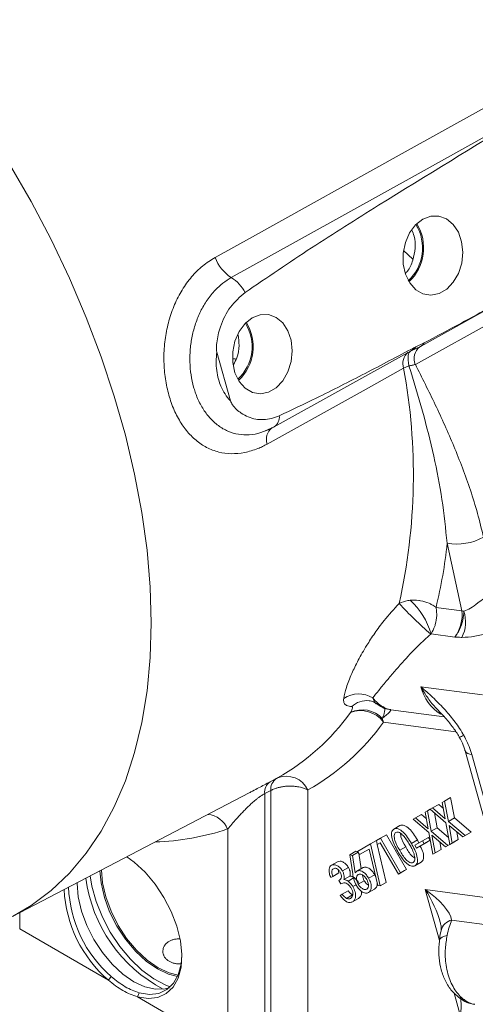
# Model space of a CAD drawing. Header units: inches. Extents: x 0.3 to 33.9, y 0.2 to 21.6.
# Tile 19 of 23: x 29.7 to 30.8, y 16.9 to 19.2. Entities that reach past the tile are written whole.
import ezdxf

# ---------------------------------------------------------------- set-up
doc = ezdxf.new("R2010")
doc.units = ezdxf.units.IN
doc.header["$MEASUREMENT"] = 0

msp = doc.modelspace()

# ---------------------------------------------------------------- linework, layer by layer
at = {"color": 7, "linetype": 'Continuous', "lineweight": 15}
for p, q in [((31.3099, 18.7357), (30.6509, 18.3701)), ((30.6452, 18.6168), (30.6232, 18.6365)), ((30.6643, 18.4133), (30.9624, 18.5787)), ((30.6627, 18.4125), (30.6411, 18.402)), ((30.6522, 18.4114), (30.6716, 18.4204)), ((30.2175, 18.2853), (30.1858, 18.399)), ((30.3203, 18.224), (30.6398, 18.4012)), ((30.6398, 18.4011), (30.6428, 18.4027)), ((30.6475, 18.4092), (30.6522, 18.4114)), ((30.2224, 18.3832), (30.2292, 18.3832)), ((30.6359, 18.3668), (30.6234, 18.3611)), ((30.2978, 18.2138), (30.3201, 18.2243)), ((30.3146, 18.2215), (30.3175, 18.2228)), ((30.7597, 17.7936), (30.7254, 17.9516)), ((30.6993, 17.8017), (30.7597, 17.7936)), ((30.7433, 17.7323), (30.6879, 17.7397)), ((30.8082, 17.5967), (30.6641, 17.616)), ((30.5931, 17.5622), (30.7188, 17.5454)), ((30.4988, 17.5553), (30.499, 17.5556)), ((30.5735, 17.5416), (30.5762, 17.5329)), ((30.7676, 17.4658), (30.8771, 17.0729)), ((30.7829, 17.4574), (30.8925, 17.0645)), ((30.3108, 17.3934), (30.3249, 17.4008)), ((29.7073, 17.0785), (30.2615, 17.3675)), ((30.3122, 17.3731), (30.298, 17.3657)), ((30.298, 17.3657), (30.298, 16.771)), ((30.3122, 16.779), (30.3122, 17.3731)), ((30.399, 17.3742), (30.399, 16.7781)), ((30.7195, 17.3484), (30.7336, 17.3566)), ((30.7336, 17.3566), (30.7424, 17.309)), ((30.6793, 17.3252), (30.6859, 17.3291)), ((30.6859, 17.3291), (30.6914, 17.3322)), ((30.7227, 17.2976), (30.6859, 17.3291)), ((30.6914, 17.3322), (30.7056, 17.3404)), ((30.6914, 17.3322), (30.721, 17.3069)), ((30.7056, 17.3404), (30.7167, 17.3309)), ((30.714, 17.3453), (30.7195, 17.3484)), ((30.721, 17.3069), (30.714, 17.3453)), ((30.7195, 17.3484), (30.7283, 17.3009)), ((30.6458, 17.3059), (30.6512, 17.309)), ((30.6825, 17.2744), (30.6458, 17.3059)), ((30.6512, 17.309), (30.6654, 17.3172)), ((30.6512, 17.309), (30.6808, 17.2837)), ((30.6654, 17.3172), (30.6765, 17.3077)), ((30.6738, 17.3221), (30.6793, 17.3252)), ((30.6808, 17.2837), (30.6738, 17.3221)), ((30.6793, 17.3252), (30.6881, 17.2776)), ((30.6958, 17.3207), (30.7022, 17.2858)), ((30.7283, 17.3009), (30.7424, 17.309)), ((30.7424, 17.309), (30.7816, 17.2757)), ((30.2112, 16.768), (30.2112, 17.283)), ((30.6007, 17.2826), (30.6149, 17.2908)), ((30.6881, 17.2776), (30.7022, 17.2858)), ((30.7022, 17.2858), (30.729, 17.263)), ((30.7319, 17.247), (30.7227, 17.2976)), ((30.7283, 17.3009), (30.7674, 17.2675)), ((30.7619, 17.2644), (30.73, 17.2914)), ((30.73, 17.2914), (30.7374, 17.2502)), ((30.5596, 17.2561), (30.5689, 17.2615)), ((30.5689, 17.2615), (30.583, 17.2696)), ((30.5689, 17.2615), (30.6159, 17.18)), ((30.583, 17.2696), (30.63, 17.1882)), ((30.6677, 17.2552), (30.6818, 17.2634)), ((30.6818, 17.2634), (30.6857, 17.2567)), ((30.6917, 17.2238), (30.6825, 17.2744)), ((30.6881, 17.2776), (30.7272, 17.2443)), ((30.7217, 17.2411), (30.6898, 17.2682)), ((30.6898, 17.2682), (30.6972, 17.227)), ((30.7484, 17.2758), (30.7516, 17.2584)), ((30.7619, 17.2644), (30.7761, 17.2725)), ((30.7674, 17.2675), (30.7619, 17.2644)), ((30.7674, 17.2675), (30.7816, 17.2757)), ((30.7816, 17.2757), (30.7761, 17.2725)), ((30.5157, 17.2307), (30.5455, 17.248)), ((30.5455, 17.248), (30.5596, 17.2561)), ((30.5455, 17.248), (30.5686, 17.15)), ((30.5614, 17.2465), (30.5596, 17.2561)), ((30.5688, 17.2508), (30.5614, 17.2465)), ((30.5614, 17.2465), (30.5688, 17.2508)), ((30.5618, 17.2468), (30.5827, 17.1581)), ((30.6112, 17.1773), (30.5688, 17.2508)), ((30.6142, 17.2331), (30.6283, 17.2413)), ((30.6417, 17.2492), (30.6559, 17.2574)), ((30.6501, 17.2451), (30.6677, 17.2552)), ((30.654, 17.2383), (30.6501, 17.2451)), ((30.6715, 17.2485), (30.654, 17.2383)), ((30.654, 17.2383), (30.6681, 17.2465)), ((30.6559, 17.2574), (30.659, 17.2502)), ((30.6677, 17.2552), (30.6715, 17.2485)), ((30.6857, 17.2567), (30.6681, 17.2465)), ((30.6715, 17.2485), (30.6857, 17.2567)), ((30.7082, 17.2526), (30.7114, 17.2352)), ((30.7217, 17.2411), (30.7359, 17.2493)), ((30.7272, 17.2443), (30.7217, 17.2411)), ((30.7272, 17.2443), (30.7414, 17.2525)), ((30.7319, 17.247), (30.7461, 17.2552)), ((30.7374, 17.2502), (30.7319, 17.247)), ((30.7414, 17.2525), (30.7359, 17.2493)), ((30.7374, 17.2502), (30.7516, 17.2584)), ((30.7414, 17.2525), (30.7414, 17.2525)), ((30.7516, 17.2584), (30.7461, 17.2552)), ((30.4973, 17.2228), (30.5114, 17.231)), ((30.4973, 17.2228), (30.5037, 17.2207)), ((30.5043, 17.1777), (30.4973, 17.2228)), ((30.5037, 17.2207), (30.517, 17.2284)), ((30.5037, 17.2207), (30.5102, 17.18)), ((30.5114, 17.231), (30.5165, 17.2293)), ((30.5201, 17.2231), (30.5157, 17.2307)), ((30.5182, 17.2264), (30.5241, 17.19)), ((30.5427, 17.2361), (30.5201, 17.2231)), ((30.5201, 17.2231), (30.5343, 17.2312)), ((30.5427, 17.2361), (30.5343, 17.2312)), ((30.5627, 17.1511), (30.5427, 17.2361)), ((30.6917, 17.2238), (30.7059, 17.232)), ((30.6972, 17.227), (30.6917, 17.2238)), ((30.6972, 17.227), (30.7114, 17.2352)), ((30.7114, 17.2352), (30.7059, 17.232)), ((30.4544, 17.1981), (30.4685, 17.2062)), ((30.48, 17.1848), (30.4942, 17.193)), ((30.5141, 17.1843), (30.5283, 17.1925)), ((30.6501, 17.1971), (30.6643, 17.2052)), ((30.4527, 17.1692), (30.4668, 17.1773)), ((30.4575, 17.172), (30.4527, 17.1692)), ((30.4575, 17.172), (30.4716, 17.1801)), ((30.4716, 17.1801), (30.4668, 17.1773)), ((30.4699, 17.188), (30.4716, 17.1801)), ((30.4836, 17.1647), (30.4978, 17.1728)), ((30.4932, 17.1609), (30.5073, 17.1691)), ((30.5415, 17.1678), (30.5557, 17.176)), ((30.5557, 17.176), (30.5583, 17.1697)), ((30.6112, 17.1773), (30.6254, 17.1855)), ((30.6159, 17.18), (30.6112, 17.1773)), ((30.6159, 17.18), (30.63, 17.1882)), ((30.63, 17.1882), (30.6254, 17.1855)), ((30.4764, 17.1547), (30.472, 17.1621)), ((30.5046, 17.1482), (30.512, 17.1525)), ((30.5172, 17.1537), (30.5313, 17.1618)), ((30.5686, 17.15), (30.5627, 17.1511)), ((30.5686, 17.15), (30.5827, 17.1581)), ((30.4746, 17.1275), (30.4792, 17.1302)), ((30.4792, 17.1302), (30.4934, 17.1384)), ((30.4893, 17.1207), (30.5035, 17.1289)), ((30.5413, 17.1342), (30.5555, 17.1424)), ((30.5038, 17.1126), (30.518, 17.1207)), ((30.8736, 17.0514), (30.736, 17.0698)), ((29.7238, 17.0493), (29.9316, 16.9294)), ((29.9382, 16.9376), (29.9316, 16.9294)), ((29.9999, 16.89), (30.0039, 16.8997)), ((29.9999, 16.89), (30.2112, 16.768))]:
    msp.add_line(p, q, dxfattribs=at)
at = {"color": 8, "linetype": 'Continuous', "lineweight": 15}
for p, q in [((30.7461, 17.5101), (30.5762, 17.5329)), ((30.7076, 17.0219), (30.6743, 17.1416)), ((30.6743, 17.1416), (30.8651, 17.116)), ((29.7238, 17.0871), (29.7238, 17.0493)), ((30.7569, 16.8452), (30.7419, 16.899))]:
    msp.add_line(p, q, dxfattribs=at)
at = {"color": 7, "linetype": 'Continuous', "lineweight": 15, "flags": 128}
for points in [[(30.1819, 18.6206), (30.2695, 18.6692), (30.6199, 18.8637), (31.1846, 19.177)], [(30.2197, 18.5734), (30.3072, 18.622), (30.6576, 18.8164), (30.9859, 18.9985)], [(30.6683, 18.71), (30.6514, 18.6966), (30.6374, 18.6779), (30.6276, 18.6552), (30.6224, 18.6304), (30.6225, 18.6051), (30.6277, 18.5814), (30.6377, 18.5609), (30.6517, 18.5451), (30.6686, 18.5353), (30.6873, 18.5322), (30.7064, 18.536), (30.7244, 18.5464), (30.7399, 18.5626), (30.752, 18.5834), (30.7595, 18.6074), (30.7621, 18.6327), (30.7594, 18.6574), (30.7518, 18.6798), (30.7397, 18.6981), (30.724, 18.711), (30.706, 18.7175), (30.687, 18.7172), (30.6683, 18.71)], [(30.2688, 18.4794), (30.2518, 18.466), (30.2379, 18.4472), (30.228, 18.4246), (30.2229, 18.3998), (30.223, 18.3745), (30.2282, 18.3508), (30.2382, 18.3302), (30.2521, 18.3145), (30.2691, 18.3047), (30.2878, 18.3016), (30.3069, 18.3053), (30.3249, 18.3157), (30.3404, 18.3319), (30.3524, 18.3528), (30.36, 18.3768), (30.3626, 18.4021), (30.3599, 18.4268), (30.3523, 18.4491), (30.3402, 18.4674), (30.3245, 18.4803), (30.3065, 18.4868), (30.2875, 18.4865), (30.2688, 18.4794)], [(30.6643, 18.4133), (30.664, 18.4132), (30.6627, 18.4125)], [(30.6234, 18.3611), (30.5358, 18.3125), (30.3037, 18.1839)], [(29.9748, 17.218), (29.9922, 17.2053), (30.0176, 17.1819), (30.0412, 17.1541), (30.0619, 17.1229), (30.0791, 17.0896), (30.0921, 17.0553), (30.1004, 17.0214), (30.1037, 16.989), (30.1019, 16.9594), (30.0951, 16.9338), (30.0834, 16.9129), (30.0674, 16.8976), (30.0477, 16.8885), (30.0249, 16.8859), (29.9999, 16.89)], [(29.8892, 17.1733), (29.8932, 17.1493), (29.9031, 17.113), (29.9176, 17.0766), (29.9362, 17.0413), (29.9583, 17.0082), (29.9832, 16.9783), (30.0101, 16.9527), (30.0381, 16.9322), (30.0664, 16.9173), (30.0767, 16.9134)], [(30.0938, 16.9381), (30.0726, 16.9433), (30.0464, 16.9555), (30.0202, 16.9736), (29.995, 16.997), (29.9717, 17.0248), (29.9514, 17.0558), (29.9346, 17.089), (29.9222, 17.123), (29.9146, 17.1566), (29.912, 17.1852)], [(29.9154, 17.187), (29.918, 17.157), (29.9255, 17.1239), (29.9378, 17.0903), (29.9543, 17.0575), (29.9744, 17.0269), (29.9974, 16.9994), (30.0223, 16.9763), (30.0482, 16.9584), (30.0741, 16.9464), (30.0952, 16.9412)], [(30.0745, 16.9114), (30.065, 16.9088), (30.0421, 16.9079), (30.0172, 16.9136), (29.9913, 16.9256), (29.9654, 16.9435), (29.9405, 16.9666), (29.9175, 16.994), (29.8974, 17.0247), (29.8809, 17.0574), (29.8686, 17.091), (29.8611, 17.1241), (29.8585, 17.1555), (29.8585, 17.1573)], [(30.0039, 16.8997), (30.0279, 16.8958), (30.0498, 16.8983), (30.0688, 16.9071), (30.0842, 16.9218), (30.0954, 16.9418), (30.102, 16.9665), (30.1038, 16.9875)]]:
    msp.add_lwpolyline(points, dxfattribs=at)
at = {"color": 8, "linetype": 'Continuous', "lineweight": 15, "flags": 128}
for points in [[(29.7002, 18.8389), (29.7507, 18.7515), (29.7976, 18.6623), (29.8407, 18.5718), (29.8798, 18.4803), (29.9148, 18.3882), (29.9455, 18.2961), (29.9716, 18.2043), (29.9932, 18.1133), (30.0101, 18.0235), (30.0222, 17.9353), (30.0295, 17.8491), (30.032, 17.7653)], [(30.6395, 18.4013), (30.6386, 18.4006), (30.6367, 18.3983), (30.6352, 18.395), (30.6342, 18.3908), (30.6338, 18.3857), (30.6339, 18.38), (30.6346, 18.3736), (30.6359, 18.3668)], [(30.032, 17.7653), (30.0295, 17.6844), (30.0222, 17.6066), (30.0101, 17.5324), (29.9932, 17.4621), (29.9716, 17.396), (29.9455, 17.3345), (29.9148, 17.2777), (29.8798, 17.2261), (29.8407, 17.1798), (29.7976, 17.139), (29.7507, 17.104), (29.7072, 17.0784)], [(30.7255, 17.0341), (30.7191, 17.0324), (30.714, 17.0302), (30.7103, 17.0277), (30.7081, 17.0248), (30.7075, 17.0225)]]:
    msp.add_lwpolyline(points, dxfattribs=at)
at = {"color": 7, "linetype": 'Continuous', "lineweight": 15}
for centre, radius, start, end in [((30.5641, 18.6423), 0.1038, 312.7009, 32.033), ((30.5625, 18.6425), 0.1079, 312.9079, 31.826), ((30.2698, 18.6523), 0.0935, 199.7802, 237.52), ((30.1734, 18.4987), 0.0879, 26.8938, 58.2555), ((30.1646, 18.4117), 0.1038, 312.7009, 32.033), ((30.163, 18.4119), 0.1079, 312.9079, 31.826), ((30.6332, 18.4227), 0.0221, 290.8275, 329.2137), ((29.2793, 18.1114), 1.367, 347.297, 10.5251), ((29.6264, 18.066), 1.105, 346.1609, 354.0568), ((30.7472, 18.0833), 0.1335, 260.6003, 298.3066), ((30.5177, 17.6882), 0.1778, 16.8503, 47.0376), ((31.3855, 18.5342), 1.0584, 223.1171, 228.6948), ((30.7743, 17.8532), 0.0614, 256.2636, 260.6606), ((30.6871, 17.7671), 0.0814, 333.9053, 18.2723), ((30.5182, 17.5349), 0.0641, 59.0159, 123.3017), ((30.5232, 17.4947), 0.0653, 35.772, 111.9792), ((30.5268, 17.4982), 0.0637, 42.8964, 115.83), ((30.0689, 17.8638), 0.5291, 299.3584, 324.3329), ((30.1293, 17.8537), 0.5501, 299.3584, 324.3329), ((30.3425, 17.3759), 0.0305, 125.2084, 185.2119), ((30.3486, 17.351), 0.0555, 24.7079, 111.4132), ((30.3283, 17.3685), 0.0305, 125.1918, 185.2144), ((30.1316, 17.1585), 0.2936, 182.2757, 228.7806), ((30.1297, 17.1579), 0.3025, 183.1606, 229.0824)]:
    msp.add_arc(centre, radius, start, end, dxfattribs=at)
at = {"color": 8, "linetype": 'Continuous', "lineweight": 15}
for centre, radius, start, end in [((30.6546, 18.4305), 0.0197, 299.4528, 329.2788), ((30.6556, 18.3722), 0.0341, 128.6603, 198.9867), ((30.63, 18.4186), 0.0199, 299.4811, 331.7536), ((30.6848, 18.3839), 0.0366, 130.4195, 202.0889), ((30.3043, 18.2471), 0.028, 304.7886, 6.3533), ((30.3359, 18.1949), 0.034, 128.6391, 198.9212), ((30.7648, 17.6397), 0.1035, 193.2436, 238.2426), ((30.5381, 17.5292), 0.0543, 85.216, 131.9185), ((30.7053, 17.6022), 0.1159, 295.0767, 300.5248), ((30.782, 17.474), 0.0167, 209.7269, 273.1038), ((30.1582, 17.26), 0.0577, 23.4497, 83.0483), ((30.0225, 17.849), 0.5966, 271.7979, 288.434), ((30.2219, 17.2142), 0.3463, 187.6809, 242.1401), ((30.7436, 17.0372), 0.0335, 103.1544, 165.2155), ((30.7768, 16.9199), 0.0395, 232.6591, 257.2935)]:
    msp.add_arc(centre, radius, start, end, dxfattribs=at)
at = {"color": 7, "linetype": 'Continuous', "lineweight": 15}
for centre, major_axis, ratio, start_param, end_param in [((30.7126, 17.7685), (0.0238, 0.0589), 0.70585, 4.358029, 5.412908), ((30.5205, 17.5089), (0.0732, 0.0531), 0.070884, 5.468851, 6.363462), ((30.6301, 17.116), (0.1038, -0.0608), 0.376986, 0.304395, 1.359274)]:
    msp.add_ellipse(centre, major_axis=major_axis, ratio=ratio, start_param=start_param, end_param=end_param, dxfattribs=at)
at = {"color": 8, "linetype": 'Continuous', "lineweight": 15}
for centre, major_axis, ratio, start_param, end_param in [((30.6301, 17.116), (-0.0729, 0.1165), 0.371181, 4.040484, 4.699207), ((30.7127, 16.8197), (0.0234, 0.1085), 0.358437, 5.026085, 5.492061)]:
    msp.add_ellipse(centre, major_axis=major_axis, ratio=ratio, start_param=start_param, end_param=end_param, dxfattribs=at)
at = {"color": 7, "linetype": 'Continuous', "lineweight": 15}
for points, knots in [([(30.9859, 18.9985), (30.9577, 18.9818), (30.817, 18.8978), (30.624, 18.78), (30.4072, 18.644), (30.3036, 18.5736), (30.2518, 18.5384)], [0, 0, 0, 0, 0.114153, 0.570777, 0.785343, 1, 1, 1, 1]), ([(30.6274, 18.583), (30.6291, 18.5848), (30.6369, 18.5929), (30.6458, 18.6138), (30.6514, 18.6421), (30.6502, 18.6674), (30.6445, 18.6799), (30.6424, 18.6845)], [0, 0, 0, 0, 0.071466, 0.331922, 0.592571, 0.852549, 1, 1, 1, 1]), ([(30.3037, 18.1839), (30.3001, 18.182), (30.2929, 18.1781), (30.2754, 18.1704), (30.2507, 18.163), (30.2198, 18.1602), (30.1898, 18.1641), (30.162, 18.1748), (30.1364, 18.1919), (30.1141, 18.2147), (30.095, 18.243), (30.08, 18.2755), (30.069, 18.3122), (30.0626, 18.3512), (30.061, 18.3921), (30.0644, 18.4329), (30.0728, 18.473), (30.086, 18.5106), (30.1039, 18.5454), (30.126, 18.5758), (30.152, 18.6019), (30.1719, 18.6143), (30.1819, 18.6206)], [0, 0, 0, 0, 0.019164, 0.038391, 0.092178, 0.147451, 0.200818, 0.255694, 0.307992, 0.361814, 0.413391, 0.466548, 0.518276, 0.571649, 0.623914, 0.677803, 0.730365, 0.784449, 0.837393, 0.891794, 0.945175, 1, 1, 1, 1]), ([(30.6716, 18.4204), (30.7001, 18.4357), (30.7526, 18.4638), (30.8289, 18.5053), (30.9244, 18.5576), (30.9959, 18.5973), (31.0436, 18.6238)], [0, 0, 0, 0, 0.22972, 0.422285, 0.614853, 1, 1, 1, 1]), ([(30.2518, 18.5384), (30.2399, 18.528), (30.2161, 18.5073), (30.1941, 18.4638), (30.186, 18.4286), (30.1844, 18.4082), (30.1855, 18.4011), (30.1858, 18.399)], [0, 0, 0, 0, 0.322606, 0.642639, 0.869131, 0.960935, 1, 1, 1, 1]), ([(30.225, 18.3701), (30.2277, 18.3752), (30.2349, 18.3887), (30.2392, 18.4137), (30.2367, 18.4313), (30.2355, 18.4396)], [0, 0, 0, 0, 0.245077, 0.643103, 1, 1, 1, 1]), ([(30.1858, 18.399), (30.1851, 18.3916), (30.1837, 18.3772), (30.1851, 18.3558), (30.1889, 18.3363), (30.1955, 18.3178), (30.2045, 18.3003), (30.2131, 18.2904), (30.2175, 18.2853)], [0, 0, 0, 0, 0.168919, 0.332056, 0.500008, 0.641584, 0.817818, 1, 1, 1, 1]), ([(30.3322, 18.2502), (30.3611, 18.2638), (30.4285, 18.2955), (30.5335, 18.3491), (30.6095, 18.3891), (30.6475, 18.4092)], [0, 0, 0, 0, 0.273565, 0.6367475, 1, 1, 1, 1]), ([(30.6509, 18.3701), (30.6486, 18.3696), (30.6439, 18.3684), (30.6386, 18.3673), (30.6359, 18.3668)], [0, 0, 0, 0, 0.49659, 1, 1, 1, 1]), ([(30.7254, 17.9516), (30.7219, 17.9858), (30.7149, 18.0545), (30.6945, 18.157), (30.6687, 18.261), (30.6468, 18.3315), (30.6359, 18.3668)], [0, 0, 0, 0, 0.243652, 0.488293, 0.743873, 1, 1, 1, 1]), ([(30.6509, 18.3701), (30.6667, 18.3389), (30.6982, 18.2765), (30.7348, 18.1954), (30.7617, 18.1281), (30.7803, 18.0759), (30.7972, 18.022), (30.8061, 17.9845), (30.8105, 17.9658)], [0, 0, 0, 0, 0.247483, 0.495276, 0.620837, 0.746572, 0.873077, 1, 1, 1, 1]), ([(30.2175, 18.2853), (30.2191, 18.2821), (30.2254, 18.2696), (30.2454, 18.2526), (30.2765, 18.2398), (30.3079, 18.2407), (30.3261, 18.2478), (30.3322, 18.2502)], [0, 0, 0, 0, 0.070467, 0.277117, 0.56329, 0.852377, 1, 1, 1, 1]), ([(30.3175, 18.2228), (30.3165, 18.2222), (30.31, 18.2186), (30.3032, 18.2162), (30.2976, 18.2142)], [0, 0, 0, 0, 0.151187, 1, 1, 1, 1]), ([(30.6129, 17.8108), (30.6194, 17.8136), (30.6275, 17.8171), (30.6371, 17.8181), (30.6389, 17.8183)], [0, 0, 0, 0, 0.809719, 1, 1, 1, 1]), ([(30.6993, 17.8017), (30.6992, 17.8017), (30.6977, 17.8029), (30.6947, 17.805), (30.6893, 17.8082), (30.6793, 17.8131), (30.6686, 17.8163), (30.6536, 17.8187), (30.6455, 17.8185), (30.6389, 17.8183)], [0, 0, 0, 0, 0.003431, 0.096774, 0.189235, 0.309144, 0.628419, 0.693583, 1, 1, 1, 1]), ([(30.7643, 17.7926), (30.7695, 17.7946), (30.7801, 17.7985), (30.7957, 17.8109), (30.8084, 17.8203), (30.8175, 17.8263), (30.8215, 17.8285), (30.8239, 17.8298)], [0, 0, 0, 0, 0.287489, 0.585556, 0.818707, 0.895758, 1, 1, 1, 1]), ([(30.483, 17.5884), (30.4847, 17.5966), (30.4881, 17.6132), (30.5003, 17.6441), (30.5166, 17.6776), (30.5349, 17.7097), (30.5555, 17.7413), (30.58, 17.7748), (30.6008, 17.7976), (30.6129, 17.8108)], [0, 0, 0, 0, 0.166275, 0.337727, 0.47723, 0.620695, 0.730528, 0.843328, 1, 1, 1, 1]), ([(30.6993, 17.8017), (30.6993, 17.8016), (30.6997, 17.7997), (30.7004, 17.7959), (30.701, 17.7895), (30.7012, 17.7781), (30.6994, 17.767), (30.6949, 17.7525), (30.691, 17.7455), (30.6879, 17.7397)], [0, 0, 0, 0, 0.00343, 0.09677, 0.189228, 0.308603, 0.627922, 0.693581, 1, 1, 1, 1]), ([(30.7433, 17.7323), (30.7434, 17.7324), (30.7436, 17.7326), (30.7451, 17.7345), (30.748, 17.7384), (30.7547, 17.7489), (30.7617, 17.7659), (30.7642, 17.7826), (30.7643, 17.7909), (30.7643, 17.7926)], [0, 0, 0, 0, 0.0040592, 0.0146748, 0.1064973, 0.2213194, 0.565606, 0.9113159, 1, 1, 1, 1]), ([(30.8586, 17.7561), (30.8574, 17.7557), (30.845, 17.7509), (30.821, 17.742), (30.789, 17.7327), (30.77, 17.7318), (30.7601, 17.7313)], [0, 0, 0, 0, 0.032981, 0.337416, 0.655229, 1, 1, 1, 1]), ([(30.6869, 17.7391), (30.677, 17.73), (30.6521, 17.7073), (30.6238, 17.6764), (30.5998, 17.6492), (30.5811, 17.627), (30.564, 17.6063), (30.5555, 17.5953), (30.5512, 17.5898)], [0, 0, 0, 0, 0.14188, 0.356834, 0.500225, 0.646485, 0.821608, 1, 1, 1, 1]), ([(30.6879, 17.7397), (30.6878, 17.7397), (30.6875, 17.7395), (30.6871, 17.7393), (30.6869, 17.7391)], [0, 0, 0, 0, 0.209807, 1, 1, 1, 1]), ([(30.7601, 17.7313), (30.7595, 17.7314), (30.7564, 17.7315), (30.7513, 17.7318), (30.7464, 17.7321), (30.7439, 17.7323), (30.7434, 17.7323), (30.7433, 17.7323)], [0, 0, 0, 0, 0.113147, 0.55018, 0.907441, 0.987255, 1, 1, 1, 1]), ([(30.6641, 17.616), (30.6642, 17.6159), (30.6688, 17.6118), (30.6779, 17.6037), (30.6958, 17.5872), (30.7174, 17.5659), (30.7415, 17.5376), (30.7565, 17.5156), (30.7635, 17.5035), (30.7642, 17.5023)], [0, 0, 0, 0, 0.001933, 0.126805, 0.251622, 0.499636, 0.737052, 0.973799, 1, 1, 1, 1]), ([(30.5018, 17.5696), (30.5008, 17.5696), (30.4951, 17.5699), (30.4879, 17.5721), (30.4827, 17.5785), (30.4829, 17.5851), (30.483, 17.5884)], [0, 0, 0, 0, 0.086595, 0.463628, 0.727497, 1, 1, 1, 1]), ([(30.5426, 17.5832), (30.5425, 17.5833), (30.5424, 17.5833), (30.5479, 17.5821), (30.5551, 17.5799), (30.5588, 17.5762), (30.5594, 17.5757)], [0, 0, 0, 0, 0.166428, 0.537724, 0.934136, 1, 1, 1, 1]), ([(30.5512, 17.5898), (30.5515, 17.5894), (30.5581, 17.5811), (30.5726, 17.5677), (30.5863, 17.5641), (30.5931, 17.5622)], [0, 0, 0, 0, 0.023642, 0.518923, 1, 1, 1, 1]), ([(30.499, 17.5556), (30.4991, 17.5558), (30.4999, 17.5569), (30.5025, 17.5617), (30.5041, 17.5666), (30.503, 17.5693), (30.502, 17.5695), (30.5018, 17.5696)], [0, 0, 0, 0, 0.033201, 0.184022, 0.765509, 0.963391, 1, 1, 1, 1]), ([(30.5599, 17.5764), (30.5642, 17.5734), (30.5734, 17.5672), (30.5851, 17.5627), (30.5924, 17.5626), (30.5936, 17.5626)], [0, 0, 0, 0, 0.430087, 0.905141, 1, 1, 1, 1]), ([(30.7058, 17.559), (30.7111, 17.5536), (30.7229, 17.5418), (30.7387, 17.5216), (30.7499, 17.5059), (30.754, 17.4978), (30.7543, 17.4972)], [0, 0, 0, 0, 0.298138, 0.663333, 0.974471, 1, 1, 1, 1]), ([(30.7542, 17.497), (30.7551, 17.4957), (30.7595, 17.4887), (30.7641, 17.4776), (30.7664, 17.4689), (30.7672, 17.4659)], [0, 0, 0, 0, 0.13096, 0.698223, 1, 1, 1, 1]), ([(30.7642, 17.5023), (30.765, 17.5009), (30.7689, 17.4938), (30.7752, 17.4805), (30.7803, 17.4667), (30.7825, 17.459), (30.7829, 17.4574)], [0, 0, 0, 0, 0.096516, 0.48907, 0.892319, 1, 1, 1, 1]), ([(30.3249, 17.4008), (30.3251, 17.4009), (30.3253, 17.401), (30.3259, 17.4013), (30.3267, 17.4017), (30.3276, 17.4022), (30.3281, 17.4025), (30.3283, 17.4026)], [0, 0, 0, 0, 0.100164, 0.247152, 0.426835, 0.662426, 1, 1, 1, 1]), ([(30.399, 17.3742), (30.3964, 17.3754), (30.3912, 17.3779), (30.3828, 17.3804), (30.3738, 17.3822), (30.3643, 17.3833), (30.354, 17.3835), (30.3442, 17.3827), (30.3358, 17.3814), (30.3279, 17.3795), (30.32, 17.3769), (30.315, 17.3745), (30.3122, 17.3731)], [0, 0, 0, 0, 0.108342, 0.2198248, 0.3002953, 0.4119286, 0.5270144, 0.6208444, 0.7166949, 0.799313, 0.8833, 1, 1, 1, 1]), ([(30.298, 17.3657), (30.2957, 17.3645), (30.2917, 17.3623), (30.2855, 17.358), (30.2808, 17.3544), (30.2748, 17.3496), (30.2678, 17.3434), (30.2595, 17.3357), (30.2519, 17.3281), (30.2448, 17.3208), (30.238, 17.3137), (30.2298, 17.3047), (30.2204, 17.2941), (30.2143, 17.2867), (30.2112, 17.283)], [0, 0, 0, 0, 0.062031, 0.108455, 0.156522, 0.184681, 0.267526, 0.352658, 0.433762, 0.515532, 0.598872, 0.68259, 0.840369, 1, 1, 1, 1]), ([(30.6097, 17.2307), (30.6042, 17.2405), (30.596, 17.2553), (30.5944, 17.2725), (30.597, 17.2796), (30.5995, 17.2816), (30.6007, 17.2826)], [0, 0, 0, 0, 0.499699, 0.748851, 0.874411, 1, 1, 1, 1]), ([(30.6007, 17.2826), (30.6022, 17.2832), (30.6052, 17.2844), (30.6127, 17.2831), (30.6269, 17.2733), (30.6358, 17.2588), (30.6417, 17.2492)], [0, 0, 0, 0, 0.125636, 0.251268, 0.500641, 1, 1, 1, 1]), ([(30.6149, 17.2908), (30.6164, 17.2914), (30.6194, 17.2926), (30.6269, 17.2913), (30.6411, 17.2814), (30.65, 17.267), (30.6559, 17.2574)], [0, 0, 0, 0, 0.125636, 0.251268, 0.500641, 1, 1, 1, 1]), ([(30.6054, 17.2749), (30.6044, 17.2741), (30.6025, 17.2724), (30.6009, 17.2663), (30.6032, 17.2523), (30.6098, 17.2408), (30.6142, 17.2331)], [0, 0, 0, 0, 0.125281, 0.250724, 0.49957, 1, 1, 1, 1]), ([(30.6374, 17.2465), (30.6329, 17.254), (30.626, 17.2653), (30.6151, 17.2744), (30.609, 17.2762), (30.6066, 17.2753), (30.6054, 17.2749)], [0, 0, 0, 0, 0.5002667, 0.7492815, 0.8747486, 1, 1, 1, 1]), ([(30.6161, 17.2726), (30.6164, 17.2699), (30.6173, 17.2597), (30.6236, 17.2491), (30.6283, 17.2413)], [0, 0, 0, 0, 0.261305, 1, 1, 1, 1]), ([(30.6283, 17.2413), (30.6328, 17.2333), (30.6389, 17.2223), (30.6474, 17.2164), (30.6498, 17.2147)], [0, 0, 0, 0, 0.726819, 1, 1, 1, 1]), ([(30.6478, 17.2246), (30.6461, 17.2287), (30.6432, 17.2362), (30.6392, 17.2434), (30.6374, 17.2465)], [0, 0, 0, 0, 0.55962, 1, 1, 1, 1]), ([(30.6417, 17.2492), (30.6471, 17.2393), (30.6552, 17.2244), (30.6565, 17.2072), (30.654, 17.2), (30.6514, 17.1981), (30.6501, 17.1971)], [0, 0, 0, 0, 0.499357, 0.748729, 0.874368, 1, 1, 1, 1]), ([(30.6622, 17.2431), (30.6649, 17.2379), (30.6701, 17.2278), (30.6706, 17.2154), (30.6681, 17.2082), (30.6656, 17.2062), (30.6643, 17.2052)], [0, 0, 0, 0, 0.341126, 0.669313, 0.834661, 1, 1, 1, 1]), ([(30.6501, 17.1971), (30.6486, 17.1965), (30.6457, 17.1952), (30.6382, 17.1966), (30.6282, 17.2037), (30.6181, 17.2165), (30.6125, 17.226), (30.6097, 17.2307)], [0, 0, 0, 0, 0.125198, 0.250356, 0.49878, 0.748956, 1, 1, 1, 1]), ([(30.6142, 17.2331), (30.6187, 17.2254), (30.6254, 17.2139), (30.6363, 17.205), (30.6424, 17.2033), (30.6448, 17.2041), (30.646, 17.2045)], [0, 0, 0, 0, 0.5004147, 0.7492502, 0.8746968, 1, 1, 1, 1]), ([(30.646, 17.2045), (30.6472, 17.2056), (30.6494, 17.2076), (30.6505, 17.2147), (30.6488, 17.2208), (30.6478, 17.2246)], [0, 0, 0, 0, 0.280056, 0.56055, 1, 1, 1, 1]), ([(30.4527, 17.1692), (30.4514, 17.1726), (30.4489, 17.1794), (30.4484, 17.1884), (30.4503, 17.1949), (30.453, 17.197), (30.4544, 17.1981)], [0, 0, 0, 0, 0.28035, 0.559759, 0.779807, 1, 1, 1, 1]), ([(30.4544, 17.1981), (30.4565, 17.1988), (30.4606, 17.2003), (30.4681, 17.1976), (30.475, 17.1922), (30.4784, 17.1873), (30.48, 17.1848)], [0, 0, 0, 0, 0.27999, 0.559792, 0.780057, 1, 1, 1, 1]), ([(30.4751, 17.182), (30.4737, 17.184), (30.471, 17.1879), (30.4661, 17.1907), (30.4619, 17.1915), (30.4599, 17.1906), (30.4589, 17.1901)], [0, 0, 0, 0, 0.2787155, 0.5585575, 0.7791165, 1, 1, 1, 1]), ([(30.4685, 17.2062), (30.4706, 17.207), (30.4748, 17.2084), (30.4823, 17.2058), (30.4892, 17.2004), (30.4925, 17.1954), (30.4942, 17.193)], [0, 0, 0, 0, 0.27999, 0.559792, 0.780057, 1, 1, 1, 1]), ([(30.4942, 17.193), (30.4952, 17.191), (30.4973, 17.187), (30.4989, 17.1797), (30.4982, 17.1754), (30.4978, 17.1728)], [0, 0, 0, 0, 0.2803484, 0.5604513, 1, 1, 1, 1]), ([(30.5283, 17.1925), (30.5306, 17.1932), (30.5351, 17.1947), (30.5434, 17.1905), (30.5505, 17.184), (30.554, 17.1786), (30.5557, 17.176)], [0, 0, 0, 0, 0.27937, 0.559054, 0.779411, 1, 1, 1, 1]), ([(30.4589, 17.1901), (30.4579, 17.1893), (30.4557, 17.1875), (30.4549, 17.1809), (30.4565, 17.1754), (30.4575, 17.172)], [0, 0, 0, 0, 0.280102, 0.559646, 1, 1, 1, 1]), ([(30.472, 17.1621), (30.4733, 17.1631), (30.4759, 17.1651), (30.478, 17.1699), (30.4779, 17.176), (30.4761, 17.18), (30.4751, 17.182)], [0, 0, 0, 0, 0.280954, 0.561444, 0.780861, 1, 1, 1, 1]), ([(30.48, 17.1848), (30.4811, 17.1828), (30.4831, 17.1789), (30.4848, 17.1715), (30.484, 17.1673), (30.4836, 17.1647)], [0, 0, 0, 0, 0.2803484, 0.5604513, 1, 1, 1, 1]), ([(30.4978, 17.1728), (30.4995, 17.1726), (30.5026, 17.172), (30.5059, 17.17), (30.5073, 17.1691)], [0, 0, 0, 0, 0.559801, 1, 1, 1, 1]), ([(30.5127, 17.1509), (30.5104, 17.156), (30.5063, 17.165), (30.5049, 17.1738), (30.5043, 17.1777)], [0, 0, 0, 0, 0.558198, 1, 1, 1, 1]), ([(30.5073, 17.1691), (30.5097, 17.1672), (30.514, 17.1638), (30.5173, 17.1586), (30.5188, 17.1564)], [0, 0, 0, 0, 0.559483, 1, 1, 1, 1]), ([(30.5102, 17.18), (30.5108, 17.181), (30.5119, 17.1827), (30.5135, 17.1838), (30.5141, 17.1843)], [0, 0, 0, 0, 0.560021, 1, 1, 1, 1]), ([(30.5171, 17.1765), (30.5159, 17.1754), (30.5133, 17.1731), (30.5128, 17.1665), (30.514, 17.1598), (30.5161, 17.1557), (30.5172, 17.1537)], [0, 0, 0, 0, 0.279575, 0.559383, 0.779633, 1, 1, 1, 1]), ([(30.5141, 17.1843), (30.5164, 17.185), (30.521, 17.1865), (30.5292, 17.1823), (30.5364, 17.1758), (30.5398, 17.1705), (30.5415, 17.1678)], [0, 0, 0, 0, 0.27937, 0.559054, 0.779411, 1, 1, 1, 1]), ([(30.5369, 17.1651), (30.5353, 17.1675), (30.532, 17.1724), (30.5261, 17.1764), (30.5209, 17.178), (30.5184, 17.177), (30.5171, 17.1765)], [0, 0, 0, 0, 0.279571, 0.559355, 0.779606, 1, 1, 1, 1]), ([(30.5274, 17.175), (30.5273, 17.1747), (30.527, 17.1727), (30.5283, 17.1679), (30.5303, 17.1638), (30.5313, 17.1618)], [0, 0, 0, 0, 0.08684, 0.543298, 1, 1, 1, 1]), ([(30.5415, 17.1678), (30.5435, 17.1639), (30.5473, 17.1562), (30.548, 17.1456), (30.5459, 17.138), (30.5428, 17.1355), (30.5413, 17.1342)], [0, 0, 0, 0, 0.2796313, 0.5589721, 0.7795035, 1, 1, 1, 1]), ([(30.5004, 17.1448), (30.4991, 17.1468), (30.4964, 17.1508), (30.4912, 17.155), (30.4838, 17.158), (30.4794, 17.156), (30.4764, 17.1547)], [0, 0, 0, 0, 0.186649, 0.373504, 0.560266, 1, 1, 1, 1]), ([(30.4836, 17.1647), (30.4854, 17.1644), (30.4885, 17.1639), (30.4918, 17.1618), (30.4932, 17.1609)], [0, 0, 0, 0, 0.559801, 1, 1, 1, 1]), ([(30.4932, 17.1609), (30.4956, 17.159), (30.4999, 17.1556), (30.5032, 17.1505), (30.5046, 17.1482)], [0, 0, 0, 0, 0.559483, 1, 1, 1, 1]), ([(30.4993, 17.1205), (30.5008, 17.1217), (30.5038, 17.124), (30.5048, 17.1308), (30.5038, 17.1381), (30.5015, 17.1426), (30.5004, 17.1448)], [0, 0, 0, 0, 0.280306, 0.559661, 0.779905, 1, 1, 1, 1]), ([(30.5046, 17.1482), (30.5066, 17.144), (30.5105, 17.1357), (30.5113, 17.1244), (30.5088, 17.1165), (30.5055, 17.1139), (30.5038, 17.1126)], [0, 0, 0, 0, 0.2794334, 0.5588972, 0.7793296, 1, 1, 1, 1]), ([(30.5413, 17.1342), (30.5389, 17.1334), (30.5342, 17.1319), (30.5256, 17.1358), (30.5181, 17.1426), (30.5145, 17.1481), (30.5127, 17.1509)], [0, 0, 0, 0, 0.279696, 0.559058, 0.779541, 1, 1, 1, 1]), ([(30.5172, 17.1537), (30.5188, 17.1512), (30.5221, 17.1464), (30.528, 17.1424), (30.5332, 17.1408), (30.5357, 17.1418), (30.5369, 17.1423)], [0, 0, 0, 0, 0.279558, 0.559314, 0.779572, 1, 1, 1, 1]), ([(30.5313, 17.1618), (30.5329, 17.1593), (30.5357, 17.155), (30.5393, 17.1528), (30.5408, 17.1519)], [0, 0, 0, 0, 0.578905, 1, 1, 1, 1]), ([(30.5369, 17.1423), (30.5382, 17.1434), (30.5408, 17.1457), (30.5413, 17.1522), (30.5401, 17.1589), (30.538, 17.163), (30.5369, 17.1651)], [0, 0, 0, 0, 0.279558, 0.559314, 0.779572, 1, 1, 1, 1]), ([(30.5613, 17.1573), (30.5614, 17.1559), (30.562, 17.1517), (30.5599, 17.1462), (30.5569, 17.1437), (30.5555, 17.1424)], [0, 0, 0, 0, 0.182329, 0.591197, 1, 1, 1, 1]), ([(30.5038, 17.1126), (30.5015, 17.1117), (30.4969, 17.1099), (30.4883, 17.1132), (30.4807, 17.1197), (30.4766, 17.1249), (30.4746, 17.1275)], [0, 0, 0, 0, 0.279837, 0.55894, 0.779229, 1, 1, 1, 1]), ([(30.4792, 17.1302), (30.481, 17.128), (30.4842, 17.1242), (30.4878, 17.1218), (30.4893, 17.1207)], [0, 0, 0, 0, 0.560712, 1, 1, 1, 1]), ([(30.4934, 17.1384), (30.4951, 17.1362), (30.4983, 17.1324), (30.5019, 17.13), (30.5035, 17.1289)], [0, 0, 0, 0, 0.560712, 1, 1, 1, 1]), ([(30.5244, 17.1374), (30.5246, 17.1356), (30.5253, 17.1307), (30.5229, 17.1247), (30.5196, 17.1221), (30.518, 17.1207)], [0, 0, 0, 0, 0.218808, 0.609193, 1, 1, 1, 1]), ([(30.4893, 17.1207), (30.4915, 17.12), (30.4952, 17.1186), (30.4981, 17.12), (30.4993, 17.1205)], [0, 0, 0, 0, 0.558676, 1, 1, 1, 1]), ([(30.7089, 17.065), (30.7097, 17.062), (30.7119, 17.0546), (30.7117, 17.0484), (30.7113, 17.0463), (30.7112, 17.0459)], [0, 0, 0, 0, 0.345739, 0.859387, 1, 1, 1, 1]), ([(30.736, 17.0698), (30.734, 17.0643), (30.7299, 17.0532), (30.727, 17.0406), (30.7255, 17.0341)], [0, 0, 0, 0, 0.493072, 1, 1, 1, 1]), ([(30.7119, 17.0492), (30.7113, 17.0463), (30.7099, 17.0384), (30.7079, 17.029), (30.7075, 17.0227), (30.7075, 17.0227)], [0, 0, 0, 0, 0.367122, 0.998096, 1, 1, 1, 1]), ([(30.7255, 17.0341), (30.7238, 17.0239), (30.72, 17.0009), (30.7214, 16.9696), (30.7281, 16.9378), (30.7403, 16.909), (30.7563, 16.8899), (30.766, 16.8829), (30.7681, 16.8814)], [0, 0, 0, 0, 0.171275, 0.384256, 0.500237, 0.720192, 0.938779, 1, 1, 1, 1]), ([(30.0981, 17.0261), (30.0969, 17.0261), (30.0943, 17.026), (30.0892, 17.0254), (30.0841, 17.0243), (30.0794, 17.0226), (30.0751, 17.0207), (30.0712, 17.0183), (30.0671, 17.0149), (30.0644, 17.0118), (30.0624, 17.0085), (30.0607, 17.005), (30.0597, 17.0013), (30.0593, 16.9975), (30.0594, 16.9946), (30.0598, 16.9917), (30.0606, 16.9888), (30.0618, 16.986), (30.0633, 16.9834), (30.0657, 16.98), (30.0688, 16.977), (30.0724, 16.9744), (30.0763, 16.9721), (30.0807, 16.9702), (30.0865, 16.9685), (30.0916, 16.9676), (30.0968, 16.9672), (30.0998, 16.9671), (30.1015, 16.9672), (30.1018, 16.9672)], [0, 0, 0, 0, 0.026388, 0.056772, 0.118626, 0.150185, 0.179658, 0.239644, 0.270234, 0.328261, 0.358004, 0.387953, 0.447286, 0.477686, 0.508296, 0.53872, 0.569355, 0.600665, 0.632212, 0.662374, 0.723781, 0.755111, 0.784359, 0.843867, 0.874196, 0.932495, 0.962371, 0.992452, 1, 1, 1, 1]), ([(30.7077, 17.0225), (30.7071, 17.0176), (30.7056, 17.0043), (30.7061, 16.9806), (30.7107, 16.9532), (30.7207, 16.9268), (30.7348, 16.9044), (30.7471, 16.8935), (30.7528, 16.8886)], [0, 0, 0, 0, 0.0997883, 0.2688147, 0.4550847, 0.6462007, 0.8374755, 1, 1, 1, 1]), ([(29.9999, 16.89), (29.9884, 16.8941), (29.9656, 16.9025), (29.9429, 16.9204), (29.9316, 16.9294)], [0, 0, 0, 0, 0.499477, 1, 1, 1, 1]), ([(30.7532, 16.8889), (30.755, 16.8874), (30.7618, 16.8814), (30.7744, 16.8754), (30.7859, 16.8735), (30.7907, 16.8727)], [0, 0, 0, 0, 0.174567, 0.656472, 1, 1, 1, 1])]:
    msp.add_open_spline(points, degree=3, knots=knots, dxfattribs=at)
at = {"color": 8, "linetype": 'Continuous', "lineweight": 15}
for points, knots in [([(30.2976, 18.2142), (30.2946, 18.2129), (30.2828, 18.2078), (30.2621, 18.2049), (30.2361, 18.2058), (30.2115, 18.2131), (30.1887, 18.2262), (30.1689, 18.2444), (30.152, 18.2672), (30.1413, 18.2883), (30.1349, 18.3056), (30.1297, 18.3224), (30.1247, 18.3458), (30.1221, 18.3757), (30.123, 18.4063), (30.1274, 18.4366), (30.1355, 18.4663), (30.1472, 18.4949), (30.1627, 18.5216), (30.1806, 18.5436), (30.1998, 18.5612), (30.213, 18.5693), (30.2197, 18.5734)], [0, 0, 0, 0, 0.02022, 0.081154, 0.139807, 0.200317, 0.258469, 0.318487, 0.374473, 0.432217, 0.454599, 0.477091, 0.528736, 0.581785, 0.632856, 0.685226, 0.73802, 0.792183, 0.848192, 0.905809, 0.952449, 1, 1, 1, 1]), ([(30.7062, 17.5594), (30.7032, 17.5622), (30.693, 17.5721), (30.6814, 17.5872), (30.6709, 17.6036), (30.6664, 17.6117), (30.6642, 17.6159), (30.6641, 17.616)], [0, 0, 0, 0, 0.176683, 0.610871, 0.802679, 0.995469, 1, 1, 1, 1]), ([(30.5512, 17.5898), (30.5529, 17.5843), (30.5548, 17.5783), (30.5594, 17.5763), (30.5598, 17.5762)], [0, 0, 0, 0, 0.920866, 1, 1, 1, 1]), ([(30.5749, 17.5693), (30.5759, 17.5688), (30.5805, 17.5663), (30.5791, 17.5559), (30.575, 17.5455), (30.5735, 17.5416)], [0, 0, 0, 0, 0.140496, 0.67674, 1, 1, 1, 1]), ([(30.2615, 17.3676), (30.2642, 17.369), (30.2764, 17.3753), (30.2938, 17.3845), (30.3063, 17.3911), (30.3108, 17.3934)], [0, 0, 0, 0, 0.158054, 0.701607, 1, 1, 1, 1]), ([(30.7681, 16.8814), (30.7685, 16.8811), (30.7708, 16.8796), (30.7749, 16.8773), (30.7803, 16.8749), (30.7856, 16.8731), (30.789, 16.8726), (30.7907, 16.8723)], [0, 0, 0, 0, 0.062943, 0.298485, 0.535429, 0.776759, 1, 1, 1, 1])]:
    msp.add_open_spline(points, degree=3, knots=knots, dxfattribs=at)
at = {"color": 7, "linetype": 'Continuous', "lineweight": 15}
msp.add_open_spline([(29.9382, 16.9376), (29.9491, 16.9289), (29.971, 16.9115), (29.9929, 16.9036), (30.0039, 16.8997)], degree=3, dxfattribs=at)

doc.saveas('drawing.dxf')
